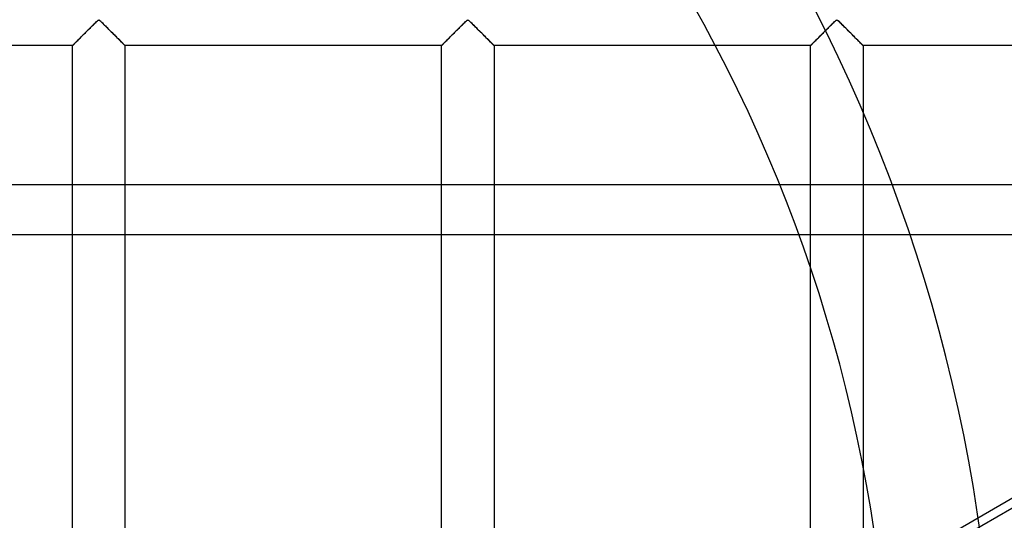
# Model space of a CAD drawing. Header units: millimetres. Extents: x -455 to 455, y -455 to 455.
# Tile 29 of 57: x 63 to 157, y 23 to 70. Entities that reach past the tile are written whole.
import ezdxf

# ---------------------------------------------------------------- set-up
doc = ezdxf.new("R2010")
doc.units = ezdxf.units.MM
doc.layers.add('MAIN-1', color=7, linetype='Continuous')
doc.layers.add('MAIN-2', color=7, linetype='Continuous')

msp = doc.modelspace()

# ---------------------------------------------------------------- linework, layer by layer
at = {"layer": 'MAIN-1'}
msp.add_line((387.5, 54.637), (-387.5, 54.637), dxfattribs=at)
at = {"layer": 'MAIN-2'}
for p, q in [((358.243, 140.565), (96.253, -10.695)), ((69.558, 69.555), (69.491, 69.488)), ((69.509, 69.506), (69.603, 69.6)), ((69.625, 69.622), (69.558, 69.555)), ((69.603, 69.6), (69.697, 69.693)), ((69.692, 69.688), (69.625, 69.622)), ((69.758, 69.754), (69.692, 69.688)), ((69.697, 69.693), (69.789, 69.785)), ((69.823, 69.818), (69.758, 69.754)), ((69.789, 69.785), (69.879, 69.874)), ((69.886, 69.882), (69.823, 69.818)), ((69.879, 69.874), (69.966, 69.961)), ((69.949, 69.944), (69.886, 69.882)), ((70.009, 70.003), (69.949, 69.944)), ((69.966, 69.961), (70.05, 70.043)), ((70.068, 70.061), (70.009, 70.003)), ((70.05, 70.043), (70.131, 70.122)), ((70.126, 70.117), (70.068, 70.061)), ((70.182, 70.171), (70.126, 70.117)), ((70.131, 70.122), (70.209, 70.197)), ((70.236, 70.223), (70.182, 70.171)), ((70.209, 70.197), (70.283, 70.266)), ((70.289, 70.271), (70.236, 70.223)), ((70.283, 70.266), (70.362, 70.327)), ((70.344, 70.315), (70.289, 70.271)), ((70.417, 70.346), (70.344, 70.315)), ((70.362, 70.327), (70.472, 70.327)), ((70.531, 70.283), (70.417, 70.346)), ((70.472, 70.327), (70.55, 70.266)), ((70.623, 70.198), (70.531, 70.283)), ((70.55, 70.266), (70.625, 70.197)), ((70.72, 70.105), (70.623, 70.198)), ((70.625, 70.197), (70.702, 70.122)), ((70.702, 70.122), (70.783, 70.043)), ((70.822, 70.006), (70.72, 70.105)), ((70.783, 70.043), (70.867, 69.961)), ((70.928, 69.9), (70.822, 70.006)), ((70.867, 69.961), (70.954, 69.874)), ((71.039, 69.79), (70.928, 69.9)), ((70.954, 69.874), (71.045, 69.785)), ((71.154, 69.676), (71.039, 69.79)), ((71.045, 69.785), (71.137, 69.693)), ((71.137, 69.693), (71.23, 69.6)), ((71.27, 69.56), (71.154, 69.676)), ((71.23, 69.6), (71.325, 69.506)), ((71.388, 69.443), (71.27, 69.56)), ((104.766, 69.555), (104.699, 69.488)), ((104.717, 69.506), (104.811, 69.6)), ((104.833, 69.622), (104.766, 69.555)), ((104.811, 69.6), (104.905, 69.693)), ((104.9, 69.688), (104.833, 69.622)), ((104.966, 69.754), (104.9, 69.688)), ((104.905, 69.693), (104.997, 69.785)), ((105.031, 69.818), (104.966, 69.754)), ((104.997, 69.785), (105.087, 69.874)), ((105.095, 69.882), (105.031, 69.818)), ((105.087, 69.874), (105.175, 69.961)), ((105.157, 69.944), (105.095, 69.882)), ((105.218, 70.003), (105.157, 69.944)), ((105.175, 69.961), (105.258, 70.043)), ((105.277, 70.061), (105.218, 70.003)), ((105.258, 70.043), (105.339, 70.122)), ((105.334, 70.117), (105.277, 70.061)), ((105.39, 70.171), (105.334, 70.117)), ((105.339, 70.122), (105.417, 70.197)), ((105.444, 70.223), (105.39, 70.171)), ((105.417, 70.197), (105.492, 70.266)), ((105.497, 70.271), (105.444, 70.223)), ((105.492, 70.266), (105.57, 70.327)), ((105.552, 70.315), (105.497, 70.271)), ((105.625, 70.346), (105.552, 70.315)), ((105.57, 70.327), (105.68, 70.327)), ((105.739, 70.283), (105.625, 70.346)), ((105.68, 70.327), (105.758, 70.266)), ((105.832, 70.198), (105.739, 70.283)), ((105.758, 70.266), (105.833, 70.197)), ((105.928, 70.105), (105.832, 70.198)), ((105.833, 70.197), (105.911, 70.122)), ((105.911, 70.122), (105.992, 70.043)), ((106.03, 70.006), (105.928, 70.105)), ((105.992, 70.043), (106.075, 69.961)), ((106.137, 69.9), (106.03, 70.006)), ((106.075, 69.961), (106.163, 69.874)), ((106.248, 69.79), (106.137, 69.9)), ((106.163, 69.874), (106.253, 69.785)), ((106.362, 69.676), (106.248, 69.79)), ((106.253, 69.785), (106.345, 69.693)), ((106.345, 69.693), (106.439, 69.6)), ((106.479, 69.56), (106.362, 69.676)), ((106.439, 69.6), (106.533, 69.506)), ((106.597, 69.443), (106.479, 69.56)), ((139.975, 69.555), (139.907, 69.488)), ((139.925, 69.506), (140.02, 69.6)), ((140.042, 69.622), (139.975, 69.555)), ((140.02, 69.6), (140.113, 69.693)), ((140.108, 69.688), (140.042, 69.622)), ((140.174, 69.754), (140.108, 69.688)), ((140.113, 69.693), (140.205, 69.785)), ((140.239, 69.818), (140.174, 69.754)), ((140.205, 69.785), (140.296, 69.874)), ((140.303, 69.882), (140.239, 69.818)), ((140.296, 69.874), (140.383, 69.961)), ((140.366, 69.944), (140.303, 69.882)), ((140.426, 70.003), (140.366, 69.944)), ((140.383, 69.961), (140.467, 70.043)), ((140.485, 70.061), (140.426, 70.003)), ((140.467, 70.043), (140.548, 70.122)), ((140.542, 70.117), (140.485, 70.061)), ((140.598, 70.171), (140.542, 70.117)), ((140.548, 70.122), (140.625, 70.197)), ((140.652, 70.223), (140.598, 70.171)), ((140.625, 70.197), (140.7, 70.266)), ((140.706, 70.271), (140.652, 70.223)), ((140.7, 70.266), (140.778, 70.327)), ((140.76, 70.315), (140.706, 70.271)), ((140.833, 70.346), (140.76, 70.315)), ((140.778, 70.327), (140.888, 70.327)), ((140.947, 70.283), (140.833, 70.346)), ((140.888, 70.327), (140.967, 70.266)), ((141.04, 70.198), (140.947, 70.283)), ((140.967, 70.266), (141.041, 70.197)), ((141.137, 70.105), (141.04, 70.198)), ((141.041, 70.197), (141.119, 70.122)), ((141.119, 70.122), (141.2, 70.043)), ((141.238, 70.006), (141.137, 70.105)), ((141.2, 70.043), (141.284, 69.961)), ((141.345, 69.9), (141.238, 70.006)), ((141.284, 69.961), (141.371, 69.874)), ((141.456, 69.79), (141.345, 69.9)), ((141.371, 69.874), (141.461, 69.785)), ((141.571, 69.676), (141.456, 69.79)), ((141.461, 69.785), (141.553, 69.693)), ((141.553, 69.693), (141.647, 69.6)), ((141.687, 69.56), (141.571, 69.676)), ((141.647, 69.6), (141.741, 69.506)), ((141.805, 69.443), (141.687, 69.56)), ((68.621, 68.62), (68.56, 68.559)), ((68.575, 68.573), (68.66, 68.659)), ((68.683, 68.681), (68.621, 68.62)), ((68.66, 68.659), (68.748, 68.747)), ((68.746, 68.744), (68.683, 68.681)), ((68.81, 68.808), (68.746, 68.744)), ((68.748, 68.747), (68.839, 68.838)), ((68.876, 68.874), (68.81, 68.808)), ((68.839, 68.838), (68.932, 68.93)), ((68.942, 68.94), (68.876, 68.874)), ((68.932, 68.93), (69.027, 69.025)), ((69.01, 69.008), (68.942, 68.94)), ((69.078, 69.076), (69.01, 69.008)), ((69.027, 69.025), (69.123, 69.121)), ((69.146, 69.144), (69.078, 69.076)), ((69.123, 69.121), (69.22, 69.217)), ((69.215, 69.213), (69.146, 69.144)), ((69.285, 69.282), (69.215, 69.213)), ((69.22, 69.217), (69.316, 69.314)), ((69.354, 69.351), (69.285, 69.282)), ((69.316, 69.314), (69.413, 69.411)), ((69.422, 69.42), (69.354, 69.351)), ((69.413, 69.411), (69.509, 69.506)), ((69.491, 69.488), (69.422, 69.42)), ((71.325, 69.506), (71.42, 69.411)), ((71.508, 69.323), (71.388, 69.443)), ((71.42, 69.411), (71.517, 69.314)), ((71.628, 69.203), (71.508, 69.323)), ((71.517, 69.314), (71.614, 69.217)), ((71.614, 69.217), (71.711, 69.121)), ((71.748, 69.084), (71.628, 69.203)), ((71.711, 69.121), (71.806, 69.025)), ((71.866, 68.965), (71.748, 69.084)), ((71.806, 69.025), (71.901, 68.93)), ((71.982, 68.849), (71.866, 68.965)), ((71.901, 68.93), (71.994, 68.838)), ((72.095, 68.737), (71.982, 68.849)), ((71.994, 68.838), (72.085, 68.747)), ((72.085, 68.747), (72.173, 68.659)), ((72.203, 68.629), (72.095, 68.737)), ((72.173, 68.659), (72.259, 68.573)), ((72.309, 68.523), (72.203, 68.629)), ((103.829, 68.62), (103.769, 68.559)), ((103.783, 68.573), (103.869, 68.659)), ((103.891, 68.681), (103.829, 68.62)), ((103.869, 68.659), (103.957, 68.747)), ((103.954, 68.744), (103.891, 68.681)), ((104.018, 68.808), (103.954, 68.744)), ((103.957, 68.747), (104.047, 68.838)), ((104.084, 68.874), (104.018, 68.808)), ((104.047, 68.838), (104.14, 68.93)), ((104.15, 68.94), (104.084, 68.874)), ((104.14, 68.93), (104.235, 69.025)), ((104.218, 69.008), (104.15, 68.94)), ((104.286, 69.076), (104.218, 69.008)), ((104.235, 69.025), (104.331, 69.121)), ((104.355, 69.144), (104.286, 69.076)), ((104.331, 69.121), (104.428, 69.217)), ((104.424, 69.213), (104.355, 69.144)), ((104.493, 69.282), (104.424, 69.213)), ((104.428, 69.217), (104.525, 69.314)), ((104.562, 69.351), (104.493, 69.282)), ((104.525, 69.314), (104.621, 69.411)), ((104.631, 69.42), (104.562, 69.351)), ((104.621, 69.411), (104.717, 69.506)), ((104.699, 69.488), (104.631, 69.42)), ((106.533, 69.506), (106.629, 69.411)), ((106.716, 69.323), (106.597, 69.443)), ((106.629, 69.411), (106.725, 69.314)), ((106.836, 69.203), (106.716, 69.323)), ((106.725, 69.314), (106.822, 69.217)), ((106.822, 69.217), (106.919, 69.121)), ((106.956, 69.084), (106.836, 69.203)), ((106.919, 69.121), (107.015, 69.025)), ((107.075, 68.965), (106.956, 69.084)), ((107.015, 69.025), (107.11, 68.93)), ((107.191, 68.849), (107.075, 68.965)), ((107.11, 68.93), (107.203, 68.838)), ((107.303, 68.737), (107.191, 68.849)), ((107.203, 68.838), (107.293, 68.747)), ((107.293, 68.747), (107.381, 68.659)), ((107.412, 68.629), (107.303, 68.737)), ((107.381, 68.659), (107.467, 68.573)), ((107.517, 68.523), (107.412, 68.629)), ((139.038, 68.62), (138.977, 68.559)), ((138.991, 68.573), (139.077, 68.659)), ((139.099, 68.681), (139.038, 68.62)), ((139.077, 68.659), (139.165, 68.747)), ((139.162, 68.744), (139.099, 68.681)), ((139.227, 68.808), (139.162, 68.744)), ((139.165, 68.747), (139.256, 68.838)), ((139.292, 68.874), (139.227, 68.808)), ((139.256, 68.838), (139.349, 68.93)), ((139.359, 68.94), (139.292, 68.874)), ((139.349, 68.93), (139.444, 69.025)), ((139.426, 69.008), (139.359, 68.94)), ((139.494, 69.076), (139.426, 69.008)), ((139.444, 69.025), (139.54, 69.121)), ((139.563, 69.144), (139.494, 69.076)), ((139.54, 69.121), (139.636, 69.217)), ((139.632, 69.213), (139.563, 69.144)), ((139.701, 69.282), (139.632, 69.213)), ((139.636, 69.217), (139.733, 69.314)), ((139.77, 69.351), (139.701, 69.282)), ((139.733, 69.314), (139.83, 69.411)), ((139.839, 69.42), (139.77, 69.351)), ((139.83, 69.411), (139.925, 69.506)), ((139.907, 69.488), (139.839, 69.42)), ((141.741, 69.506), (141.837, 69.411)), ((141.925, 69.323), (141.805, 69.443)), ((141.837, 69.411), (141.934, 69.314)), ((142.045, 69.203), (141.925, 69.323)), ((141.934, 69.314), (142.03, 69.217)), ((142.03, 69.217), (142.127, 69.121)), ((142.165, 69.084), (142.045, 69.203)), ((142.127, 69.121), (142.223, 69.025)), ((142.283, 68.965), (142.165, 69.084)), ((142.223, 69.025), (142.318, 68.93)), ((142.399, 68.849), (142.283, 68.965)), ((142.318, 68.93), (142.411, 68.838)), ((142.512, 68.737), (142.399, 68.849)), ((142.411, 68.838), (142.502, 68.747)), ((142.502, 68.747), (142.59, 68.659)), ((142.62, 68.629), (142.512, 68.737)), ((142.59, 68.659), (142.675, 68.573)), ((142.725, 68.523), (142.62, 68.629)), ((67.918, 67.917), (37.707, 67.917)), ((67.918, 67.917), (67.922, 67.921)), ((67.92, 67.919), (67.918, 67.917)), ((67.918, -67.917), (67.918, 67.917)), ((67.927, 67.926), (67.92, 67.919)), ((67.922, 67.921), (67.936, 67.935)), ((67.938, 67.937), (67.927, 67.926)), ((67.936, 67.935), (67.958, 67.957)), ((67.954, 67.953), (67.938, 67.937)), ((67.974, 67.973), (67.954, 67.953)), ((67.958, 67.957), (67.989, 67.988)), ((67.999, 67.998), (67.974, 67.973)), ((67.989, 67.988), (68.028, 68.027)), ((68.028, 68.027), (67.999, 67.998)), ((68.028, 68.027), (68.075, 68.074)), ((68.06, 68.059), (68.028, 68.027)), ((68.097, 68.096), (68.06, 68.059)), ((68.075, 68.074), (68.13, 68.129)), ((68.137, 68.136), (68.097, 68.096)), ((68.13, 68.129), (68.191, 68.19)), ((68.181, 68.18), (68.137, 68.136)), ((68.228, 68.227), (68.181, 68.18)), ((68.191, 68.19), (68.259, 68.258)), ((68.278, 68.277), (68.228, 68.227)), ((68.259, 68.258), (68.332, 68.331)), ((68.33, 68.329), (68.278, 68.277)), ((68.385, 68.384), (68.33, 68.329)), ((68.332, 68.331), (68.41, 68.408)), ((68.442, 68.441), (68.385, 68.384)), ((68.41, 68.408), (68.491, 68.489)), ((68.5, 68.499), (68.442, 68.441)), ((68.491, 68.489), (68.575, 68.573)), ((68.56, 68.559), (68.5, 68.499)), ((72.259, 68.573), (72.343, 68.489)), ((72.41, 68.422), (72.309, 68.523)), ((72.343, 68.489), (72.424, 68.408)), ((72.507, 68.325), (72.41, 68.422)), ((72.424, 68.408), (72.501, 68.331)), ((72.501, 68.331), (72.574, 68.258)), ((72.596, 68.236), (72.507, 68.325)), ((72.574, 68.258), (72.642, 68.19)), ((72.677, 68.155), (72.596, 68.236)), ((72.642, 68.19), (72.703, 68.129)), ((72.747, 68.085), (72.677, 68.155)), ((72.703, 68.129), (72.758, 68.074)), ((72.807, 68.025), (72.747, 68.085)), ((72.758, 68.074), (72.805, 68.027)), ((72.805, 68.027), (72.845, 67.988)), ((72.854, 67.978), (72.807, 68.025)), ((72.845, 67.988), (72.876, 67.957)), ((72.888, 67.944), (72.854, 67.978)), ((72.876, 67.957), (72.898, 67.935)), ((72.909, 67.924), (72.888, 67.944)), ((72.898, 67.935), (72.911, 67.921)), ((72.916, 67.917), (72.909, 67.924)), ((72.911, 67.921), (72.916, 67.917)), ((72.916, 67.917), (72.916, -67.917)), ((103.126, 67.917), (72.916, 67.917)), ((103.126, 67.917), (103.13, 67.921)), ((103.128, 67.919), (103.126, 67.917)), ((103.126, -67.917), (103.126, 67.917)), ((103.135, 67.926), (103.128, 67.919)), ((103.13, 67.921), (103.144, 67.935)), ((103.146, 67.937), (103.135, 67.926)), ((103.144, 67.935), (103.166, 67.957)), ((103.162, 67.953), (103.146, 67.937)), ((103.183, 67.973), (103.162, 67.953)), ((103.166, 67.957), (103.197, 67.988)), ((103.207, 67.998), (103.183, 67.973)), ((103.197, 67.988), (103.236, 68.027)), ((103.236, 68.027), (103.207, 67.998)), ((103.236, 68.027), (103.284, 68.074)), ((103.269, 68.059), (103.236, 68.027)), ((103.305, 68.096), (103.269, 68.059)), ((103.284, 68.074), (103.338, 68.129)), ((103.346, 68.136), (103.305, 68.096)), ((103.338, 68.129), (103.4, 68.19)), ((103.39, 68.18), (103.346, 68.136)), ((103.436, 68.227), (103.39, 68.18)), ((103.4, 68.19), (103.467, 68.258)), ((103.486, 68.277), (103.436, 68.227)), ((103.467, 68.258), (103.54, 68.331)), ((103.539, 68.329), (103.486, 68.277)), ((103.593, 68.384), (103.539, 68.329)), ((103.54, 68.331), (103.618, 68.408)), ((103.65, 68.441), (103.593, 68.384)), ((103.618, 68.408), (103.699, 68.489)), ((103.709, 68.499), (103.65, 68.441)), ((103.699, 68.489), (103.783, 68.573)), ((103.769, 68.559), (103.709, 68.499)), ((107.467, 68.573), (107.551, 68.489)), ((107.619, 68.422), (107.517, 68.523)), ((107.551, 68.489), (107.632, 68.408)), ((107.715, 68.325), (107.619, 68.422)), ((107.632, 68.408), (107.71, 68.331)), ((107.71, 68.331), (107.783, 68.258)), ((107.805, 68.236), (107.715, 68.325)), ((107.783, 68.258), (107.85, 68.19)), ((107.885, 68.155), (107.805, 68.236)), ((107.85, 68.19), (107.912, 68.129)), ((107.956, 68.085), (107.885, 68.155)), ((107.912, 68.129), (107.966, 68.074)), ((108.015, 68.025), (107.956, 68.085)), ((107.966, 68.074), (108.014, 68.027)), ((108.014, 68.027), (108.053, 67.988)), ((108.062, 67.978), (108.015, 68.025)), ((108.053, 67.988), (108.084, 67.957)), ((108.096, 67.944), (108.062, 67.978)), ((108.084, 67.957), (108.106, 67.935)), ((108.117, 67.924), (108.096, 67.944)), ((108.106, 67.935), (108.12, 67.921)), ((108.124, 67.917), (108.117, 67.924)), ((108.12, 67.921), (108.124, 67.917)), ((108.124, 67.917), (108.124, -67.917)), ((138.334, 67.917), (108.124, 67.917)), ((138.334, 67.917), (138.339, 67.921)), ((138.337, 67.919), (138.334, 67.917)), ((138.334, -67.917), (138.334, 67.917)), ((138.343, 67.926), (138.337, 67.919)), ((138.339, 67.921), (138.352, 67.935)), ((138.355, 67.937), (138.343, 67.926)), ((138.352, 67.935), (138.374, 67.957)), ((138.371, 67.953), (138.355, 67.937)), ((138.391, 67.973), (138.371, 67.953)), ((138.374, 67.957), (138.405, 67.988)), ((138.416, 67.998), (138.391, 67.973)), ((138.405, 67.988), (138.445, 68.027)), ((138.444, 68.027), (138.416, 67.998)), ((138.477, 68.059), (138.444, 68.027)), ((138.445, 68.027), (138.492, 68.074)), ((138.514, 68.096), (138.477, 68.059)), ((138.492, 68.074), (138.547, 68.129)), ((138.554, 68.136), (138.514, 68.096)), ((138.547, 68.129), (138.608, 68.19)), ((138.598, 68.18), (138.554, 68.136)), ((138.645, 68.227), (138.598, 68.18)), ((138.608, 68.19), (138.676, 68.258)), ((138.695, 68.277), (138.645, 68.227)), ((138.676, 68.258), (138.749, 68.331)), ((138.747, 68.329), (138.695, 68.277)), ((138.802, 68.384), (138.747, 68.329)), ((138.749, 68.331), (138.826, 68.408)), ((138.859, 68.441), (138.802, 68.384)), ((138.826, 68.408), (138.907, 68.489)), ((138.917, 68.499), (138.859, 68.441)), ((138.907, 68.489), (138.991, 68.573)), ((138.977, 68.559), (138.917, 68.499)), ((142.675, 68.573), (142.759, 68.489)), ((142.827, 68.422), (142.725, 68.523)), ((142.759, 68.489), (142.84, 68.408)), ((142.924, 68.325), (142.827, 68.422)), ((142.84, 68.408), (142.918, 68.331)), ((142.918, 68.331), (142.991, 68.258)), ((143.013, 68.236), (142.924, 68.325)), ((142.991, 68.258), (143.059, 68.19)), ((143.094, 68.155), (143.013, 68.236)), ((143.059, 68.19), (143.12, 68.129)), ((143.164, 68.085), (143.094, 68.155)), ((143.12, 68.129), (143.175, 68.074)), ((143.223, 68.025), (143.164, 68.085)), ((143.175, 68.074), (143.222, 68.027)), ((143.222, 68.027), (143.261, 67.988)), ((143.271, 67.978), (143.223, 68.025)), ((143.261, 67.988), (143.292, 67.957)), ((143.305, 67.944), (143.271, 67.978)), ((143.292, 67.957), (143.314, 67.935)), ((143.325, 67.924), (143.305, 67.944)), ((143.314, 67.935), (143.328, 67.921)), ((143.332, 67.917), (143.325, 67.924)), ((143.328, 67.921), (143.332, 67.917)), ((143.332, 67.917), (143.332, -67.917)), ((173.543, 67.917), (143.332, 67.917)), ((96.644, -11.372), (210.976, 54.637)), ((-387.5, 49.882), (387.5, 49.882))]:
    msp.add_line(p, q, dxfattribs=at)
for radius, end in [(156, 180.00002), (146, 118.10631)]:
    msp.add_arc((0, 0), radius, 0, end, dxfattribs=at)

doc.saveas('drawing.dxf')
